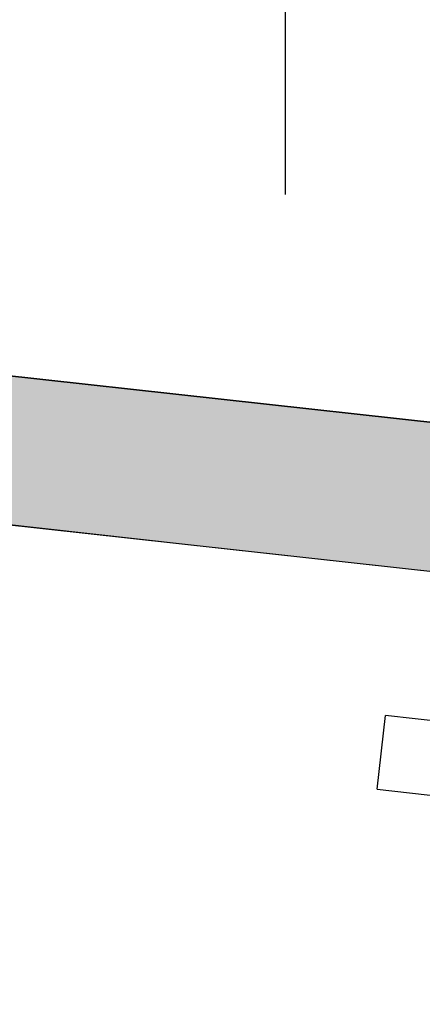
# Model space of a CAD drawing. Extents: x 2 to 87, y -108 to 11.
# Tile 153 of 256: x 40.656 to 40.765, y -49.826 to -49.56. Entities that reach past the tile are written whole.
import ezdxf

# ---------------------------------------------------------------- set-up
doc = ezdxf.new("R2010")
doc.units = 0
doc.header["$MEASUREMENT"] = 0
doc.linetypes.add('DASHDOT', pattern=[1, 0.5, -0.25, 0, -0.25])
for name, color, linetype in [('16', 7, 'CONTINUOUS'), ('5', 7, 'CONTINUOUS'), ('8', 7, 'CONTINUOUS')]:
    doc.layers.add(name, color=color, linetype=linetype)

# ---------------------------------------------------------------- blocks, each defined once
blk = doc.blocks.new('*N224')
at = {"layer": '8', "color": 62, "linetype": 'Continuous'}
for p, q in [((0.7515000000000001, 0.0178), (-0.3976, 0.1444)), ((0.4807, 0.0074), (-0.4019, 0.1047)), ((0.7471, -0.022), (0.4807, 0.0074))]:
    blk.add_line(p, q, dxfattribs=at)
for points in [[(0.7471, -0.022), (-0.4019, 0.1047), (-0.3976, 0.1444)], [(0.7471, -0.022), (0.7515000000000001, 0.0178), (-0.3976, 0.1444)], [(0.7515000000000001, 0.0178), (0.7515000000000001, 0.0178), (-0.3976, 0.1444)], [(0.4807, 0.0074), (0.4807, 0.0074), (-0.4019, 0.1047)], [(0.7471, -0.022), (0.7471, -0.022), (0.4807, 0.0074)]]:
    blk.add_solid(points, dxfattribs=at)

msp = doc.modelspace()

# ---------------------------------------------------------------- linework, layer by layer
at = {"layer": '16', "color": 62, "linetype": 'Continuous'}
msp.add_arc((39.82313383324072, -49.56496266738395), 1.155999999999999, 353.7085833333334, 83.70858333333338, dxfattribs=at)
at = {"layer": '5', "color": 7, "linetype": 'DASHDOT'}
msp.add_line((40.72759999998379, -7.307499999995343), (40.72759999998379, -96.50750000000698), dxfattribs=at)
at = {"layer": '8', "color": 62, "linetype": 'Continuous'}
for p, q in [((39.8230999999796, -49.56500000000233), (40.97219999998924, -49.69160000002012)), ((40.96779999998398, -49.73140000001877), (39.81879999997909, -49.60469999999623)), ((40.75249999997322, -49.76800000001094), (40.75469999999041, -49.74809999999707)), ((40.89379999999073, -49.76350000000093), (40.75469999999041, -49.74809999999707)), ((40.75249999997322, -49.76800000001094), (40.91149999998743, -49.78560000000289))]:
    msp.add_line(p, q, dxfattribs=at)

# ---------------------------------------------------------------- block references
msp.add_blockref('*N224', (40.2206999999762, -49.70940000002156), dxfattribs=at)

doc.saveas('drawing.dxf')
